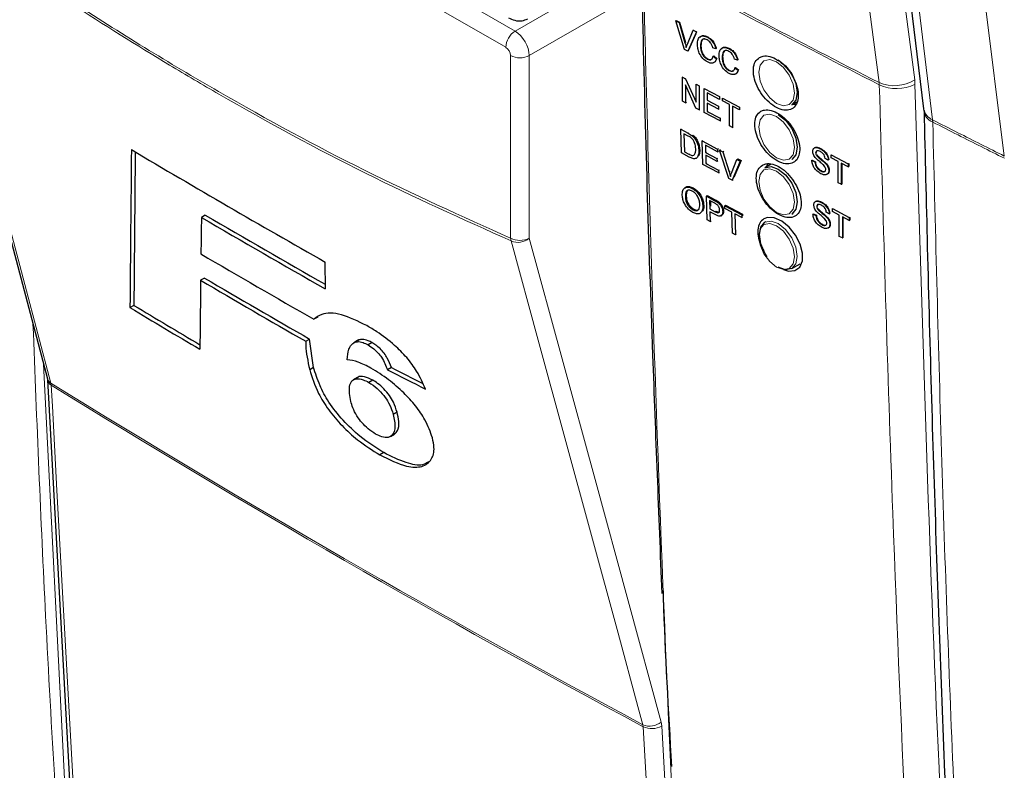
# Paper-space layout 'Blatt2' of a CAD drawing. Header units: millimetres. Extents: x 5 to 418, y 2 to 292.
# Tile 6 of 59: x 107 to 131, y 157 to 176. Entities that reach past the tile are written whole.
import ezdxf

# ---------------------------------------------------------------- set-up
doc = ezdxf.new("R2010")
doc.units = ezdxf.units.MM

psp = doc.layouts.new('Blatt2')

# ---------------------------------------------------------------- linework, layer by layer
at = {"color": 7, "linetype": 'Continuous', "lineweight": 18}
for p, q in [((129.101, 190.575), (131.335, 172.586)), ((114.521, 178.374), (119.148, 175.703)), ((118.916, 175.297), (114.407, 177.9)), ((119.148, 175.703), (121.843, 177.259)), ((122.272, 176.69), (119.501, 175.091)), ((123.38, 175.407), (123.391, 175.414)), ((119.034, 170.541), (119.034, 175.093)), ((119.501, 175.091), (119.501, 170.539)), ((128.217, 174.418), (128.221, 174.362)), ((129.11, 174.378), (129.102, 174.489)), ((129.553, 173.433), (129.549, 173.489)), ((123.459, 173.154), (123.478, 173.167)), ((123.477, 172.633), (123.495, 172.645)), ((131.335, 172.586), (131.335, 172.586)), ((124.48, 172.191), (124.502, 172.206)), ((124.111, 171.481), (124.134, 171.496)), ((124.128, 171.198), (124.151, 171.213)), ((107.403, 167.396), (107.999, 155.59)), ((107.591, 166.876), (107.584, 166.925)), ((122.8, 158.38), (122.785, 158.478)), ((122.342, 158.361), (122.334, 158.41)), ((122.8, 158.38), (123.45, 146.939))]:
    psp.add_line(p, q, dxfattribs=at)
at = {"color": 7, "linetype": 'Continuous', "lineweight": 25}
for p, q in [((104.327, 179.032), (107.497, 167.037)), ((123.15, 175.957), (123.161, 175.964)), ((123.368, 175.243), (123.15, 175.957)), ((123.15, 175.957), (123.233, 175.914)), ((123.161, 175.964), (123.244, 175.921)), ((123.233, 175.914), (123.244, 175.921)), ((123.233, 175.914), (123.38, 175.407)), ((123.244, 175.921), (123.391, 175.414)), ((123.439, 175.375), (123.586, 175.727)), ((123.669, 175.683), (123.451, 175.199)), ((123.654, 175.634), (123.462, 175.207)), ((123.586, 175.727), (123.596, 175.733)), ((123.586, 175.727), (123.669, 175.683)), ((123.669, 175.683), (123.678, 175.689)), ((123.939, 175.547), (123.948, 175.553)), ((123.451, 175.199), (123.368, 175.243)), ((123.451, 175.199), (123.462, 175.207)), ((123.766, 175.337), (123.778, 175.344)), ((124.147, 175.263), (124.071, 175.285)), ((124.147, 175.263), (124.159, 175.27)), ((124.48, 175.261), (124.487, 175.266)), ((123.933, 175.005), (123.945, 175.012)), ((124.085, 175.075), (124.096, 175.082)), ((124.085, 175.075), (124.161, 175.015)), ((124.096, 175.082), (124.173, 175.022)), ((124.161, 175.015), (124.173, 175.022)), ((124.307, 175.051), (124.318, 175.058)), ((124.688, 174.977), (124.612, 174.999)), ((124.688, 174.977), (124.699, 174.984)), ((124.474, 174.719), (124.485, 174.726)), ((124.626, 174.789), (124.637, 174.796)), ((124.626, 174.789), (124.702, 174.729)), ((124.637, 174.796), (124.713, 174.736)), ((124.702, 174.729), (124.713, 174.736)), ((123.315, 174.556), (123.323, 174.561)), ((123.315, 173.957), (123.315, 174.556)), ((123.315, 174.556), (123.396, 174.513)), ((123.396, 174.513), (123.403, 174.518)), ((123.396, 174.513), (123.656, 173.93)), ((123.651, 173.78), (123.392, 174.364)), ((123.392, 174.364), (123.392, 173.917)), ((123.656, 174.377), (123.661, 174.38)), ((123.656, 174.377), (123.732, 174.337)), ((123.656, 173.93), (123.656, 174.377)), ((123.732, 174.337), (123.737, 174.339)), ((123.732, 174.337), (123.732, 173.738)), ((123.857, 174.271), (123.861, 174.273)), ((123.857, 173.672), (123.857, 174.271)), ((123.857, 174.271), (124.239, 174.069)), ((124.239, 174), (123.933, 174.161)), ((123.933, 174.161), (123.933, 173.977)), ((123.392, 173.917), (123.315, 173.957)), ((123.392, 173.917), (123.414, 173.931)), ((123.933, 173.977), (123.943, 173.983)), ((123.933, 173.977), (124.218, 173.827)), ((124.218, 173.758), (123.933, 173.908)), ((123.933, 173.908), (123.933, 173.701)), ((124.239, 174.069), (124.241, 174.071)), ((124.239, 174.069), (124.239, 174)), ((124.239, 174), (124.243, 174.003)), ((124.315, 174.029), (124.317, 174.03)), ((124.315, 173.96), (124.315, 174.029)), ((124.315, 174.029), (124.739, 173.806)), ((124.489, 173.869), (124.315, 173.96)), ((126.038, 173.863), (126.174, 173.941)), ((123.732, 173.738), (123.651, 173.78)), ((123.732, 173.738), (123.752, 173.75)), ((124.253, 173.463), (123.857, 173.672)), ((123.933, 173.701), (123.95, 173.711)), ((123.933, 173.701), (124.253, 173.532)), ((124.218, 173.827), (124.227, 173.833)), ((124.218, 173.827), (124.218, 173.758)), ((124.218, 173.758), (124.229, 173.765)), ((124.489, 173.339), (124.489, 173.869)), ((124.739, 173.737), (124.565, 173.828)), ((124.565, 173.828), (124.565, 173.299)), ((124.739, 173.806), (124.74, 173.807)), ((124.739, 173.806), (124.739, 173.737)), ((124.739, 173.737), (124.742, 173.739)), ((129.323, 173.763), (129.327, 173.71)), ((124.253, 173.532), (124.268, 173.542)), ((124.253, 173.532), (124.253, 173.463)), ((124.253, 173.463), (124.27, 173.474)), ((123.275, 173.253), (123.294, 173.265)), ((123.292, 172.665), (123.275, 173.253)), ((123.275, 173.253), (123.459, 173.154)), ((124.565, 173.299), (124.489, 173.339)), ((124.565, 173.299), (124.582, 173.309)), ((123.462, 173.086), (123.353, 173.144)), ((123.353, 173.144), (123.366, 172.692)), ((123.554, 173.095), (123.573, 173.107)), ((123.633, 173.011), (123.653, 173.023)), ((123.812, 172.964), (123.832, 172.977)), ((123.829, 172.377), (123.812, 172.964)), ((123.812, 172.964), (124.191, 172.761)), ((123.366, 172.692), (123.384, 172.704)), ((123.366, 172.692), (123.477, 172.633)), ((123.724, 172.725), (123.743, 172.738)), ((124.193, 172.693), (123.89, 172.856)), ((123.89, 172.856), (123.895, 172.675)), ((123.895, 172.675), (123.915, 172.688)), ((124.191, 172.761), (124.212, 172.775)), ((124.191, 172.761), (124.193, 172.693)), ((124.193, 172.693), (124.214, 172.707)), ((124.239, 172.734), (124.261, 172.749)), ((124.473, 172.031), (124.239, 172.734)), ((124.239, 172.734), (124.321, 172.69)), ((124.321, 172.69), (124.344, 172.705)), ((124.321, 172.69), (124.48, 172.191)), ((126.749, 172.768), (126.752, 172.771)), ((123.484, 172.562), (123.292, 172.665)), ((123.895, 172.675), (124.177, 172.523)), ((124.179, 172.455), (123.897, 172.607)), ((123.897, 172.607), (123.903, 172.404)), ((124.177, 172.523), (124.198, 172.537)), ((124.177, 172.523), (124.179, 172.455)), ((124.179, 172.455), (124.2, 172.469)), ((124.538, 172.159), (124.672, 172.502)), ((124.754, 172.458), (124.555, 171.986)), ((124.777, 172.473), (124.598, 172.049)), ((124.672, 172.502), (124.695, 172.517)), ((124.672, 172.502), (124.754, 172.458)), ((124.695, 172.517), (124.777, 172.473)), ((124.754, 172.458), (124.777, 172.473)), ((126.541, 172.48), (126.552, 172.487)), ((126.541, 172.48), (126.617, 172.439)), ((126.552, 172.487), (126.628, 172.446)), ((126.617, 172.439), (126.628, 172.446)), ((126.638, 172.669), (126.644, 172.673)), ((126.657, 172.606), (126.665, 172.611)), ((126.949, 172.486), (126.873, 172.526)), ((126.949, 172.486), (126.959, 172.492)), ((127.025, 172.614), (127.032, 172.618)), ((127.025, 172.614), (127.447, 172.39)), ((127.025, 172.545), (127.025, 172.614)), ((127.198, 172.453), (127.025, 172.545)), ((127.198, 171.923), (127.198, 172.453)), ((124.221, 172.166), (123.829, 172.377)), ((123.903, 172.404), (123.922, 172.416)), ((123.903, 172.404), (124.219, 172.233)), ((124.219, 172.233), (124.24, 172.247)), ((124.219, 172.233), (124.221, 172.166)), ((125.528, 172.386), (125.371, 172.296)), ((126.764, 172.216), (126.775, 172.223)), ((126.869, 172.413), (126.881, 172.42)), ((126.963, 172.218), (126.974, 172.225)), ((127.447, 172.321), (127.274, 172.413)), ((127.274, 172.413), (127.274, 171.883)), ((127.285, 172.407), (127.285, 171.89)), ((127.447, 172.39), (127.458, 172.397)), ((127.447, 172.39), (127.447, 172.321)), ((127.447, 172.321), (127.458, 172.328)), ((127.454, 172.399), (127.458, 172.397)), ((127.458, 172.397), (127.458, 172.328)), ((124.221, 172.166), (124.242, 172.179)), ((124.555, 171.986), (124.473, 172.031)), ((124.555, 171.986), (124.577, 172.001)), ((123.56, 171.78), (123.582, 171.795)), ((127.274, 171.883), (127.198, 171.923)), ((127.274, 171.883), (127.285, 171.89)), ((123.389, 171.566), (123.412, 171.581)), ((123.913, 171.586), (123.935, 171.601)), ((123.932, 170.999), (123.913, 171.586)), ((123.913, 171.586), (124.111, 171.481)), ((123.935, 171.601), (124.134, 171.496)), ((124.12, 171.409), (123.991, 171.478)), ((123.991, 171.478), (123.998, 171.267)), ((124.015, 171.465), (124.019, 171.335)), ((123.576, 171.247), (123.599, 171.262)), ((123.825, 171.343), (123.848, 171.358)), ((123.998, 171.267), (124.02, 171.282)), ((123.998, 171.267), (124.128, 171.198)), ((124.192, 171.433), (124.214, 171.448)), ((124.32, 171.204), (124.342, 171.219)), ((124.37, 171.343), (124.393, 171.359)), ((124.37, 171.343), (124.793, 171.12)), ((124.372, 171.276), (124.37, 171.343)), ((124.546, 171.184), (124.372, 171.276)), ((124.393, 171.359), (124.815, 171.135)), ((126.665, 171.331), (126.671, 171.335)), ((126.684, 171.268), (126.692, 171.273)), ((126.776, 171.431), (126.779, 171.433)), ((127.052, 171.276), (127.058, 171.28)), ((127.052, 171.276), (127.473, 171.052)), ((127.052, 171.207), (127.052, 171.276)), ((111.431, 171.114), (111.333, 171.058)), ((124.008, 170.959), (123.932, 170.999)), ((124.133, 171.129), (124, 171.199)), ((124, 171.199), (124.008, 170.959)), ((124.008, 170.959), (124.029, 170.973)), ((124.279, 171.098), (124.303, 171.115)), ((124.562, 170.665), (124.546, 171.184)), ((124.795, 171.052), (124.622, 171.144)), ((124.622, 171.144), (124.639, 170.625)), ((124.793, 171.12), (124.815, 171.135)), ((124.793, 171.12), (124.795, 171.052)), ((124.795, 171.052), (124.817, 171.067)), ((124.815, 171.135), (124.816, 171.099)), ((126.038, 171.141), (126.075, 171.163)), ((126.568, 171.142), (126.579, 171.149)), ((126.568, 171.142), (126.644, 171.102)), ((126.579, 171.149), (126.655, 171.109)), ((126.644, 171.102), (126.655, 171.109)), ((126.896, 171.075), (126.907, 171.082)), ((126.976, 171.148), (126.9, 171.188)), ((126.976, 171.148), (126.985, 171.154)), ((127.225, 171.115), (127.052, 171.207)), ((127.225, 170.585), (127.225, 171.115)), ((127.473, 170.983), (127.301, 171.075)), ((127.301, 171.075), (127.301, 170.545)), ((127.312, 171.069), (127.312, 170.552)), ((127.473, 171.052), (127.485, 171.059)), ((127.473, 171.052), (127.473, 170.983)), ((127.473, 170.983), (127.485, 170.99)), ((127.48, 171.061), (127.485, 171.059)), ((127.485, 171.059), (127.485, 170.99)), ((125.394, 170.948), (125.371, 170.935)), ((126.79, 170.878), (126.802, 170.885)), ((126.99, 170.88), (127.001, 170.888)), ((124.639, 170.625), (124.562, 170.665)), ((124.639, 170.625), (124.659, 170.639)), ((127.301, 170.545), (127.225, 170.585)), ((127.301, 170.545), (127.312, 170.552)), ((114.421, 169.277), (114.419, 169.944)), ((126.038, 169.78), (126.246, 169.9)), ((111.411, 169.546), (111.314, 169.49)), ((109.652, 168.865), (109.555, 168.809)), ((114.234, 168.573), (114.136, 168.517)), ((113.932, 167.969), (114.029, 168.025)), ((114.129, 167.318), (114.029, 168.025)), ((115.226, 167.987), (115.128, 167.931)), ((115.256, 168.002), (115.158, 167.946)), ((115.256, 168.002), (115.229, 167.982)), ((115.584, 167.935), (115.486, 167.878)), ((114.129, 167.318), (114.031, 167.261)), ((116.065, 167.317), (115.968, 167.261)), ((115.218, 167.067), (115.121, 167.011)), ((107.502, 167.006), (108.129, 155.578)), ((115.603, 167.001), (115.505, 166.945)), ((116.208, 166.203), (116.11, 166.147)), ((116.044, 165.599), (116.141, 165.655)), ((116.149, 165.659), (116.051, 165.603)), ((115.875, 165.193), (115.777, 165.137))]:
    psp.add_line(p, q, dxfattribs=at)
at = {"color": 7, "linetype": 'Continuous', "lineweight": 18, "flags": 128}
for points in [[(128.217, 174.418), (128.084, 175.428), (127.555, 179.469), (125.856, 192.452)], [(126.742, 192.522), (127.922, 183.502), (129.102, 174.489)], [(127.356, 191.456), (127.479, 190.45), (127.97, 186.427), (128.759, 179.958), (129.02, 177.823), (129.549, 173.489)], [(104.413, 178.92), (104.533, 178.466), (105.013, 176.65), (106.933, 169.386), (107.584, 166.925)], [(125.663, 174.932), (125.492, 174.991), (125.347, 174.963), (125.251, 174.852), (125.217, 174.674), (125.251, 174.457), (125.347, 174.234), (125.492, 174.038), (125.663, 173.9), (125.834, 173.841), (125.979, 173.869), (126.076, 173.981), (126.11, 174.158), (126.076, 174.375), (125.979, 174.599), (125.834, 174.794), (125.663, 174.932)], [(125.663, 173.571), (125.492, 173.63), (125.347, 173.602), (125.251, 173.491), (125.217, 173.313), (125.251, 173.096), (125.347, 172.873), (125.492, 172.677), (125.663, 172.54), (125.834, 172.48), (125.979, 172.508), (126.076, 172.62), (126.11, 172.797), (126.076, 173.014), (125.979, 173.238), (125.834, 173.433), (125.663, 173.571)], [(125.663, 172.21), (125.492, 172.269), (125.347, 172.241), (125.251, 172.13), (125.217, 171.952), (125.251, 171.735), (125.347, 171.512), (125.492, 171.317), (125.663, 171.179), (125.834, 171.119), (125.979, 171.147), (126.076, 171.259), (126.11, 171.437), (126.076, 171.654), (125.979, 171.877), (125.834, 172.072), (125.663, 172.21)], [(125.371, 170.935), (125.524, 170.964), (125.705, 170.902), (125.885, 170.756), (126.038, 170.55), (126.14, 170.314), (126.176, 170.085), (126.14, 169.898), (126.038, 169.78), (126.038, 169.78)], [(125.663, 169.818), (125.834, 169.758), (125.979, 169.786), (126.076, 169.898), (126.11, 170.076), (126.076, 170.293), (125.979, 170.516), (125.834, 170.711), (125.663, 170.849), (125.492, 170.909), (125.347, 170.88), (125.251, 170.769), (125.217, 170.591), (125.251, 170.374), (125.347, 170.151), (125.492, 169.956), (125.663, 169.818)], [(119.501, 170.539), (121.139, 164.524), (122.785, 158.478)], [(122.334, 158.41), (122.209, 158.867), (121.712, 160.693), (119.724, 167.996), (119.05, 170.471)], [(107.591, 166.876), (107.62, 166.35), (107.735, 164.246), (108.218, 155.448)], [(122.991, 146.92), (122.962, 147.446), (122.842, 149.553), (122.342, 158.361)]]:
    psp.add_lwpolyline(points, dxfattribs=at)
at = {"color": 7, "linetype": 'Continuous', "lineweight": 25, "flags": 128}
for points in [[(127.132, 191.729), (127.335, 190.063), (129.324, 173.766)], [(125.705, 174.984), (125.885, 174.839), (126.038, 174.633), (126.14, 174.397), (126.176, 174.168), (126.14, 173.98), (126.038, 173.863), (126.038, 173.863)], [(126.074, 173.884), (126.116, 173.877), (126.152, 173.876)], [(125.705, 173.624), (125.885, 173.478), (126.038, 173.272), (126.14, 173.036), (126.176, 172.807), (126.14, 172.619), (126.038, 172.502), (126.038, 172.502)], [(125.371, 172.296), (125.524, 172.325), (125.705, 172.263)], [(125.448, 172.401), (125.423, 172.356), (125.408, 172.317)], [(125.705, 172.263), (125.885, 172.117), (126.038, 171.911), (126.14, 171.675), (126.176, 171.446), (126.14, 171.259), (126.038, 171.141), (126.038, 171.141)], [(125.835, 169.76), (125.959, 169.718), (126.12, 169.732), (126.239, 169.82), (126.304, 169.971), (126.307, 170.169), (126.247, 170.391), (126.132, 170.613), (125.975, 170.81), (125.792, 170.96), (125.605, 171.044), (125.435, 171.054), (125.346, 171.022), (125.346, 171.022)], [(125.431, 170.072), (125.371, 170.165), (125.269, 170.401), (125.233, 170.63), (125.269, 170.817), (125.371, 170.935), (125.371, 170.935)], [(126.038, 169.78), (125.885, 169.75), (125.705, 169.813)]]:
    psp.add_lwpolyline(points, dxfattribs=at)
at = {"color": 7, "linetype": 'Continuous', "lineweight": 18}
for centre, radius, start, end in [((280.337, 470.518), 332.891, 241.64077, 242.80828), ((280.338, 470.456), 332.883, 241.64019, 242.80847), ((119.429, 175.273), 0.514, 123.2297, 177.3477), ((119.27, 175.549), 0.514, 242.6565, 296.7662), ((128.593, 175.279), 0.94, 246.4011, 302.7847), ((128.649, 175.286), 1.018, 245.151, 296.9434), ((129.692, 173.835), 0.374, 190.4887, 247.5081), ((129.675, 173.76), 0.349, 185.5469, 249.5799), ((119.27, 170.997), 0.514, 242.6565, 296.7662), ((119.318, 170.569), 0.285, 185.5878, 200.0952), ((119.222, 170.862), 0.427, 246.294, 310.8229), ((107.679, 167.088), 0.189, 195.6341, 239.7966), ((107.669, 167.025), 0.168, 186.0619, 242.4964), ((254.216, 403.894), 278.667, 238.25156, 241.75381), ((254.218, 403.836), 278.657, 238.25137, 241.754), ((122.505, 158.802), 0.427, 246.3296, 310.8196), ((122.553, 158.804), 0.491, 244.5161, 300.2409)]:
    psp.add_arc(centre, radius, start, end, dxfattribs=at)
at = {"color": 7, "linetype": 'Continuous', "lineweight": 25}
for centre, radius, start, end in [((252.839, 413.954), 280.537, 239.29483, 240.43502), ((253.578, 414.089), 281.599, 239.6599, 240.38507), ((253.578, 413.977), 281.404, 239.6597, 240.3623), ((253.235, 411.905), 280.332, 239.58663, 240.25149), ((253.02, 410.273), 279.289, 239.53353, 240.1547), ((252.988, 410.329), 279.419, 239.53375, 240.15463), ((250.37, 402.883), 273.166, 238.96951, 239.39441), ((250.369, 402.771), 272.971, 238.969, 239.37068)]:
    psp.add_arc(centre, radius, start, end, dxfattribs=at)
at = {"color": 7, "linetype": 'Continuous', "lineweight": 18}
for centre, major_axis, ratio, start_param, end_param in [((119.152, 175.297), (-0.25, 0.433), 0.56389, 3.927223, 5.497715), ((118.916, 175.161), (-0.083, 0.144), 0.577557, 3.927224, 5.497716)]:
    psp.add_ellipse(centre, major_axis=major_axis, ratio=ratio, start_param=start_param, end_param=end_param, dxfattribs=at)
at = {"color": 7, "linetype": 'Continuous', "lineweight": 25}
for centre, major_axis, ratio, start_param, end_param in [((2635.283, 8481.616), (2463.833, 8572.397), 0.064859, 2.910951, 2.91282), ((2634.229, 8477.889), (2462.71, 8568.49), 0.064859, 2.911007, 2.912822), ((2515.705, 8032.072), (2343.277, 8126.473), 0.066363, 2.903727, 2.904168), ((2674.709, 8624.791), (2501.939, 8720.007), 0.064047, 2.912272, 2.913078), ((327.257, 288.585), (297.737, 14.641), 0.541565, 3.897586, 3.901303), ((327.258, 288.584), (297.875, 14.648), 0.541565, 3.89758, 3.902097)]:
    psp.add_ellipse(centre, major_axis=major_axis, ratio=ratio, start_param=start_param, end_param=end_param, dxfattribs=at)
at = {"color": 7, "linetype": 'Continuous', "lineweight": 18}
for points, knots in [([(104.413, 178.981), (105.632, 178.123), (108.074, 176.401), (111.745, 174.166), (115.407, 172.172), (117.823, 171.085), (119.034, 170.541)], [0, 0, 0, 0, 0.2508222, 0.5026819, 0.7508343, 1, 1, 1, 1]), ([(119.05, 170.471), (117.841, 171.015), (115.422, 172.103), (112.577, 173.65), (110.129, 175.091), (108.078, 176.378), (106.035, 177.755), (104.817, 178.63), (104.413, 178.92)], [0, 0, 0, 0, 0.248647, 0.497289, 0.581143, 0.749036, 0.916929, 1, 1, 1, 1]), ([(122.359, 176.582), (122.361, 176.493), (122.372, 176.046), (122.42, 174.17), (122.632, 166.68), (123.005, 157.065), (123.448, 148.952), (123.585, 146.451)], [0, 0, 0, 0, 0.008809, 0.044043, 0.184982, 0.748766, 1, 1, 1, 1]), ([(129.68, 141.441), (129.658, 141.791), (129.547, 143.544), (129.107, 150.921), (128.593, 161.518), (128.324, 170.799), (128.221, 174.362)], [0, 0, 0, 0, 0.032288, 0.161438, 0.678067, 1, 1, 1, 1]), ([(129.11, 174.378), (129.277, 168.852), (129.609, 157.798), (130.248, 146.919), (130.568, 141.478)], [0, 0, 0, 0, 0.4999, 1, 1, 1, 1]), ([(129.549, 173.489), (129.759, 173.382), (130.352, 173.08), (130.949, 172.78), (131.335, 172.586), (131.335, 172.586)], [0, 0, 0, 0, 0.3532876, 0.9999916, 1, 1, 1, 1]), ([(129.553, 173.433), (129.623, 170.602), (129.764, 164.941), (130.17, 153.86), (130.628, 145.69), (130.931, 140.297)], [0, 0, 0, 0, 0.253553, 0.507138, 1, 1, 1, 1]), ([(131.339, 172.53), (130.953, 172.724), (130.356, 173.024), (129.762, 173.326), (129.553, 173.433)], [0, 0, 0, 0, 0.646852, 1, 1, 1, 1]), ([(107.762, 155.585), (107.757, 155.673), (107.731, 156.111), (107.624, 157.953), (107.386, 162.114), (107.234, 165.965), (107.138, 168.396)], [0, 0, 0, 0, 0.020653, 0.103267, 0.433722, 1, 1, 1, 1])]:
    psp.add_open_spline(points, degree=3, knots=knots, dxfattribs=at)
at = {"color": 7, "linetype": 'Continuous', "lineweight": 25}
for points, knots in [([(122.312, 176.656), (122.316, 176.442), (122.378, 173.418), (122.535, 168.42), (122.724, 163.661), (122.803, 161.679)], [0, 0, 0, 0, 0.042529, 0.601197, 1, 1, 1, 1]), ([(118.986, 176.033), (119.036, 176.009), (119.141, 175.959), (119.313, 175.946), (119.416, 175.989), (119.463, 176.009)], [0, 0, 0, 0, 0.333697, 0.697753, 1, 1, 1, 1]), ([(123.38, 175.407), (123.386, 175.386), (123.397, 175.348), (123.405, 175.311), (123.409, 175.294)], [0, 0, 0, 0, 0.559998, 1, 1, 1, 1]), ([(123.69, 175.377), (123.693, 175.418), (123.699, 175.501), (123.759, 175.575), (123.847, 175.587), (123.909, 175.56), (123.939, 175.547)], [0, 0, 0, 0, 0.280492, 0.55957, 0.779615, 1, 1, 1, 1]), ([(123.751, 175.539), (123.761, 175.553), (123.784, 175.589), (123.86, 175.592), (123.92, 175.567), (123.95, 175.555)], [0, 0, 0, 0, 0.2358954, 0.6176536, 1, 1, 1, 1]), ([(123.935, 175.48), (123.916, 175.489), (123.878, 175.506), (123.827, 175.501), (123.775, 175.455), (123.77, 175.386), (123.766, 175.337)], [0, 0, 0, 0, 0.187223, 0.373906, 0.560736, 1, 1, 1, 1]), ([(123.865, 175.506), (123.857, 175.506), (123.831, 175.506), (123.787, 175.46), (123.781, 175.392), (123.778, 175.344)], [0, 0, 0, 0, 0.128287, 0.388412, 1, 1, 1, 1]), ([(124.071, 175.285), (124.065, 175.307), (124.053, 175.351), (124.02, 175.411), (123.977, 175.455), (123.949, 175.472), (123.935, 175.48)], [0, 0, 0, 0, 0.280553, 0.559739, 0.779654, 1, 1, 1, 1]), ([(123.939, 175.547), (123.966, 175.531), (124.018, 175.499), (124.083, 175.421), (124.127, 175.339), (124.141, 175.289), (124.147, 175.263)], [0, 0, 0, 0, 0.280081, 0.559449, 0.779549, 1, 1, 1, 1]), ([(123.95, 175.555), (123.977, 175.538), (124.03, 175.506), (124.095, 175.428), (124.138, 175.346), (124.152, 175.296), (124.159, 175.27)], [0, 0, 0, 0, 0.280081, 0.559449, 0.779549, 1, 1, 1, 1]), ([(123.409, 175.294), (123.414, 175.31), (123.423, 175.338), (123.434, 175.364), (123.439, 175.375)], [0, 0, 0, 0, 0.559972, 1, 1, 1, 1]), ([(123.941, 174.932), (123.9, 174.957), (123.819, 175.007), (123.734, 175.143), (123.697, 175.269), (123.692, 175.341), (123.69, 175.377)], [0, 0, 0, 0, 0.279955, 0.558088, 0.778912, 1, 1, 1, 1]), ([(123.766, 175.337), (123.768, 175.304), (123.771, 175.238), (123.802, 175.135), (123.865, 175.05), (123.911, 175.02), (123.933, 175.005)], [0, 0, 0, 0, 0.281245, 0.5607156, 0.780138, 1, 1, 1, 1]), ([(123.778, 175.344), (123.779, 175.311), (123.782, 175.245), (123.814, 175.142), (123.876, 175.058), (123.922, 175.027), (123.945, 175.012)], [0, 0, 0, 0, 0.281245, 0.560716, 0.780138, 1, 1, 1, 1]), ([(124.231, 175.091), (124.233, 175.132), (124.239, 175.215), (124.3, 175.289), (124.388, 175.3), (124.449, 175.274), (124.48, 175.261)], [0, 0, 0, 0, 0.2804925, 0.5595697, 0.7796153, 1, 1, 1, 1]), ([(124.292, 175.253), (124.301, 175.267), (124.325, 175.303), (124.4, 175.306), (124.461, 175.281), (124.491, 175.268)], [0, 0, 0, 0, 0.235895, 0.617654, 1, 1, 1, 1]), ([(124.476, 175.194), (124.457, 175.203), (124.419, 175.22), (124.368, 175.215), (124.315, 175.169), (124.31, 175.099), (124.307, 175.051)], [0, 0, 0, 0, 0.187223, 0.373906, 0.560736, 1, 1, 1, 1]), ([(124.406, 175.22), (124.397, 175.22), (124.372, 175.22), (124.327, 175.174), (124.322, 175.106), (124.318, 175.058)], [0, 0, 0, 0, 0.1282875, 0.3884121, 1, 1, 1, 1]), ([(124.612, 174.999), (124.606, 175.021), (124.594, 175.065), (124.56, 175.125), (124.518, 175.169), (124.49, 175.186), (124.476, 175.194)], [0, 0, 0, 0, 0.280553, 0.559739, 0.779654, 1, 1, 1, 1]), ([(124.48, 175.261), (124.506, 175.245), (124.559, 175.213), (124.624, 175.135), (124.667, 175.053), (124.681, 175.002), (124.688, 174.977)], [0, 0, 0, 0, 0.280081, 0.559449, 0.779549, 1, 1, 1, 1]), ([(124.491, 175.268), (124.517, 175.252), (124.57, 175.22), (124.635, 175.142), (124.679, 175.06), (124.692, 175.01), (124.699, 174.984)], [0, 0, 0, 0, 0.280081, 0.559449, 0.779549, 1, 1, 1, 1]), ([(123.933, 175.005), (123.954, 174.997), (123.996, 174.979), (124.059, 174.996), (124.075, 175.045), (124.085, 175.075)], [0, 0, 0, 0, 0.2807112, 0.5609046, 1, 1, 1, 1]), ([(124.161, 175.015), (124.152, 174.989), (124.134, 174.937), (124.077, 174.901), (124.009, 174.901), (123.963, 174.922), (123.941, 174.932)], [0, 0, 0, 0, 0.280256, 0.559546, 0.779589, 1, 1, 1, 1]), ([(123.945, 175.012), (123.966, 175.003), (124.001, 174.986), (124.028, 174.997), (124.038, 175.002)], [0, 0, 0, 0, 0.604662, 1, 1, 1, 1]), ([(124.173, 175.022), (124.163, 174.997), (124.145, 174.947), (124.106, 174.912), (124.079, 174.913), (124.079, 174.913)], [0, 0, 0, 0, 0.494279, 0.986854, 1, 1, 1, 1]), ([(124.481, 174.646), (124.441, 174.671), (124.36, 174.72), (124.275, 174.857), (124.237, 174.983), (124.233, 175.055), (124.231, 175.091)], [0, 0, 0, 0, 0.2799551, 0.5580876, 0.7789116, 1, 1, 1, 1]), ([(124.307, 175.051), (124.308, 175.018), (124.311, 174.952), (124.343, 174.849), (124.406, 174.764), (124.451, 174.734), (124.474, 174.719)], [0, 0, 0, 0, 0.281245, 0.560716, 0.780138, 1, 1, 1, 1]), ([(124.318, 175.058), (124.32, 175.025), (124.323, 174.959), (124.354, 174.856), (124.417, 174.771), (124.462, 174.741), (124.485, 174.726)], [0, 0, 0, 0, 0.281245, 0.560716, 0.780138, 1, 1, 1, 1]), ([(125.237, 175.044), (125.198, 175.012), (125.12, 174.949), (125.075, 174.773), (125.09, 174.56), (125.168, 174.329), (125.3, 174.107), (125.47, 173.918), (125.66, 173.784), (125.849, 173.72), (126.014, 173.734), (126.137, 173.824), (126.204, 173.978), (126.209, 174.181), (126.149, 174.409), (126.033, 174.637), (125.872, 174.839), (125.686, 174.992), (125.495, 175.078), (125.34, 175.09), (125.265, 175.057), (125.237, 175.044)], [0, 0, 0, 0, 0.0535723, 0.1071443, 0.1607313, 0.2143785, 0.2681024, 0.321888, 0.375695, 0.4294732, 0.4831833, 0.5368141, 0.5903891, 0.6439578, 0.6975746, 0.7512731, 0.8050495, 0.8588638, 0.9126587, 0.9663868, 1, 1, 1, 1]), ([(124.474, 174.719), (124.495, 174.711), (124.536, 174.693), (124.6, 174.71), (124.616, 174.759), (124.626, 174.789)], [0, 0, 0, 0, 0.2807112, 0.5609046, 1, 1, 1, 1]), ([(124.702, 174.729), (124.693, 174.703), (124.675, 174.651), (124.618, 174.615), (124.549, 174.615), (124.504, 174.636), (124.481, 174.646)], [0, 0, 0, 0, 0.280256, 0.559546, 0.779589, 1, 1, 1, 1]), ([(124.485, 174.726), (124.507, 174.717), (124.542, 174.7), (124.568, 174.711), (124.579, 174.716)], [0, 0, 0, 0, 0.604662, 1, 1, 1, 1]), ([(124.713, 174.736), (124.704, 174.711), (124.685, 174.661), (124.647, 174.626), (124.62, 174.626), (124.619, 174.626)], [0, 0, 0, 0, 0.494279, 0.986854, 1, 1, 1, 1]), ([(125.271, 173.702), (125.233, 173.671), (125.155, 173.607), (125.11, 173.431), (125.126, 173.219), (125.204, 172.988), (125.336, 172.766), (125.507, 172.578), (125.697, 172.444), (125.885, 172.381), (126.049, 172.395), (126.172, 172.484), (126.239, 172.639), (126.243, 172.841), (126.183, 173.069), (126.066, 173.296), (125.906, 173.498), (125.719, 173.651), (125.529, 173.736), (125.375, 173.748), (125.3, 173.715), (125.271, 173.702)], [0, 0, 0, 0, 0.053569, 0.107138, 0.160725, 0.214376, 0.268107, 0.3219, 0.37571, 0.429486, 0.483191, 0.536814, 0.590384, 0.643951, 0.697571, 0.751276, 0.805059, 0.858878, 0.912673, 0.966396, 1, 1, 1, 1]), ([(129.336, 173.726), (129.362, 172.587), (129.447, 168.923), (129.626, 162.894), (129.907, 155.564), (130.258, 148.167), (130.553, 143.161), (130.705, 140.582)], [0, 0, 0, 0, 0.101893, 0.327861, 0.541762, 0.763914, 1, 1, 1, 1]), ([(123.459, 173.154), (123.476, 173.144), (123.508, 173.127), (123.54, 173.104), (123.554, 173.095)], [0, 0, 0, 0, 0.560174, 1, 1, 1, 1]), ([(123.551, 173.026), (123.534, 173.039), (123.505, 173.062), (123.475, 173.079), (123.462, 173.086)], [0, 0, 0, 0, 0.559255, 1, 1, 1, 1]), ([(123.648, 172.767), (123.644, 172.815), (123.639, 172.882), (123.594, 172.975), (123.565, 173.009), (123.551, 173.026)], [0, 0, 0, 0, 0.55915, 0.78004, 1, 1, 1, 1]), ([(123.554, 173.095), (123.57, 173.081), (123.598, 173.057), (123.622, 173.025), (123.633, 173.011)], [0, 0, 0, 0, 0.559847, 1, 1, 1, 1]), ([(123.576, 173.11), (123.592, 173.096), (123.621, 173.072), (123.645, 173.04), (123.656, 173.026)], [0, 0, 0, 0, 0.559847, 1, 1, 1, 1]), ([(123.633, 173.011), (123.649, 172.984), (123.682, 172.931), (123.715, 172.831), (123.721, 172.765), (123.724, 172.725)], [0, 0, 0, 0, 0.279769, 0.559929, 1, 1, 1, 1]), ([(123.656, 173.026), (123.672, 172.999), (123.705, 172.946), (123.738, 172.846), (123.743, 172.78), (123.747, 172.74)], [0, 0, 0, 0, 0.279769, 0.559929, 1, 1, 1, 1]), ([(123.724, 172.725), (123.723, 172.684), (123.72, 172.601), (123.668, 172.52), (123.577, 172.516), (123.515, 172.546), (123.484, 172.562)], [0, 0, 0, 0, 0.28084, 0.559952, 0.779068, 1, 1, 1, 1]), ([(123.602, 172.606), (123.619, 172.629), (123.65, 172.67), (123.649, 172.737), (123.648, 172.767)], [0, 0, 0, 0, 0.557452, 1, 1, 1, 1]), ([(123.747, 172.74), (123.747, 172.697), (123.748, 172.629), (123.715, 172.592), (123.703, 172.58)], [0, 0, 0, 0, 0.6486015, 1, 1, 1, 1]), ([(126.562, 172.704), (126.564, 172.721), (126.567, 172.756), (126.594, 172.791), (126.653, 172.809), (126.709, 172.785), (126.749, 172.768)], [0, 0, 0, 0, 0.187029, 0.374124, 0.56114, 1, 1, 1, 1]), ([(126.641, 172.532), (126.629, 172.546), (126.605, 172.574), (126.57, 172.635), (126.565, 172.678), (126.562, 172.704)], [0, 0, 0, 0, 0.281445, 0.562273, 1, 1, 1, 1]), ([(126.626, 172.8), (126.633, 172.803), (126.67, 172.818), (126.72, 172.795), (126.76, 172.776)], [0, 0, 0, 0, 0.18108, 1, 1, 1, 1]), ([(126.752, 172.698), (126.737, 172.705), (126.708, 172.719), (126.669, 172.723), (126.643, 172.705), (126.639, 172.681), (126.638, 172.669)], [0, 0, 0, 0, 0.28129, 0.56082, 0.78068, 1, 1, 1, 1]), ([(126.672, 172.72), (126.666, 172.717), (126.652, 172.709), (126.65, 172.689), (126.649, 172.676)], [0, 0, 0, 0, 0.393466, 1, 1, 1, 1]), ([(126.749, 172.768), (126.776, 172.752), (126.829, 172.72), (126.898, 172.646), (126.94, 172.56), (126.946, 172.51), (126.949, 172.486)], [0, 0, 0, 0, 0.280797, 0.560151, 0.779877, 1, 1, 1, 1]), ([(126.873, 172.526), (126.87, 172.545), (126.864, 172.584), (126.821, 172.656), (126.778, 172.682), (126.752, 172.698)], [0, 0, 0, 0, 0.281097, 0.560287, 1, 1, 1, 1]), ([(126.76, 172.776), (126.787, 172.759), (126.84, 172.727), (126.909, 172.653), (126.952, 172.567), (126.957, 172.517), (126.96, 172.493)], [0, 0, 0, 0, 0.280797, 0.560151, 0.779877, 1, 1, 1, 1]), ([(123.477, 172.633), (123.503, 172.619), (123.549, 172.594), (123.586, 172.602), (123.602, 172.606)], [0, 0, 0, 0, 0.561861, 1, 1, 1, 1]), ([(126.767, 172.145), (126.736, 172.163), (126.673, 172.2), (126.594, 172.292), (126.549, 172.394), (126.544, 172.451), (126.541, 172.48)], [0, 0, 0, 0, 0.280814, 0.559563, 0.77962, 1, 1, 1, 1]), ([(126.617, 172.439), (126.62, 172.415), (126.626, 172.366), (126.666, 172.295), (126.715, 172.245), (126.747, 172.225), (126.764, 172.216)], [0, 0, 0, 0, 0.280632, 0.558674, 0.779197, 1, 1, 1, 1]), ([(126.628, 172.446), (126.631, 172.422), (126.638, 172.373), (126.678, 172.302), (126.727, 172.252), (126.759, 172.233), (126.775, 172.223)], [0, 0, 0, 0, 0.280632, 0.558674, 0.779197, 1, 1, 1, 1]), ([(126.638, 172.669), (126.639, 172.657), (126.64, 172.637), (126.652, 172.615), (126.657, 172.606)], [0, 0, 0, 0, 0.559617, 1, 1, 1, 1]), ([(126.829, 172.366), (126.808, 172.385), (126.773, 172.416), (126.723, 172.456), (126.681, 172.492), (126.655, 172.519), (126.641, 172.532)], [0, 0, 0, 0, 0.339939, 0.560025, 0.780082, 1, 1, 1, 1]), ([(126.657, 172.606), (126.68, 172.581), (126.718, 172.54), (126.775, 172.496), (126.823, 172.457), (126.854, 172.427), (126.869, 172.413)], [0, 0, 0, 0, 0.338408, 0.558974, 0.779535, 1, 1, 1, 1]), ([(126.668, 172.613), (126.691, 172.588), (126.729, 172.547), (126.786, 172.503), (126.834, 172.464), (126.865, 172.434), (126.881, 172.42)], [0, 0, 0, 0, 0.338408, 0.558974, 0.779535, 1, 1, 1, 1]), ([(124.48, 172.191), (124.486, 172.17), (124.498, 172.133), (124.508, 172.096), (124.512, 172.08)], [0, 0, 0, 0, 0.559998, 1, 1, 1, 1]), ([(125.308, 172.362), (125.269, 172.33), (125.192, 172.266), (125.148, 172.091), (125.164, 171.879), (125.243, 171.649), (125.375, 171.427), (125.545, 171.239), (125.735, 171.106), (125.923, 171.042), (126.087, 171.057), (126.209, 171.146), (126.276, 171.3), (126.279, 171.502), (126.219, 171.73), (126.102, 171.957), (125.941, 172.158), (125.755, 172.31), (125.565, 172.396), (125.411, 172.407), (125.336, 172.374), (125.308, 172.362)], [0, 0, 0, 0, 0.053566, 0.107131, 0.160719, 0.214375, 0.268113, 0.321912, 0.375725, 0.4295, 0.483199, 0.536815, 0.590378, 0.643944, 0.697567, 0.751279, 0.80507, 0.858894, 0.912688, 0.966406, 1, 1, 1, 1]), ([(126.764, 172.216), (126.78, 172.208), (126.812, 172.193), (126.854, 172.193), (126.881, 172.215), (126.885, 172.242), (126.887, 172.255)], [0, 0, 0, 0, 0.280917, 0.560813, 0.780502, 1, 1, 1, 1]), ([(126.963, 172.218), (126.959, 172.191), (126.95, 172.138), (126.877, 172.1), (126.809, 172.128), (126.767, 172.145)], [0, 0, 0, 0, 0.279942, 0.56008, 1, 1, 1, 1]), ([(126.775, 172.223), (126.791, 172.216), (126.823, 172.201), (126.859, 172.197), (126.871, 172.209), (126.873, 172.211)], [0, 0, 0, 0, 0.4500886, 0.8985404, 1, 1, 1, 1]), ([(126.887, 172.255), (126.886, 172.265), (126.884, 172.287), (126.864, 172.329), (126.843, 172.352), (126.829, 172.366)], [0, 0, 0, 0, 0.280089, 0.55997, 1, 1, 1, 1]), ([(126.869, 172.413), (126.884, 172.397), (126.912, 172.366), (126.943, 172.313), (126.96, 172.261), (126.962, 172.233), (126.963, 172.218)], [0, 0, 0, 0, 0.280371, 0.559909, 0.779859, 1, 1, 1, 1]), ([(126.881, 172.42), (126.895, 172.404), (126.923, 172.373), (126.954, 172.32), (126.972, 172.268), (126.973, 172.24), (126.974, 172.225)], [0, 0, 0, 0, 0.280371, 0.559909, 0.779859, 1, 1, 1, 1]), ([(126.974, 172.225), (126.971, 172.197), (126.965, 172.15), (126.929, 172.137), (126.915, 172.132)], [0, 0, 0, 0, 0.594267, 1, 1, 1, 1]), ([(124.512, 172.08), (124.516, 172.095), (124.524, 172.122), (124.534, 172.148), (124.538, 172.159)], [0, 0, 0, 0, 0.559972, 1, 1, 1, 1]), ([(123.313, 171.608), (123.314, 171.65), (123.317, 171.735), (123.376, 171.808), (123.465, 171.822), (123.528, 171.794), (123.56, 171.78)], [0, 0, 0, 0, 0.28057, 0.559575, 0.779561, 1, 1, 1, 1]), ([(123.379, 171.779), (123.388, 171.794), (123.412, 171.83), (123.488, 171.836), (123.551, 171.809), (123.582, 171.795)], [0, 0, 0, 0, 0.245345, 0.622284, 1, 1, 1, 1]), ([(123.562, 171.712), (123.532, 171.724), (123.472, 171.747), (123.391, 171.703), (123.39, 171.618), (123.389, 171.566)], [0, 0, 0, 0, 0.280128, 0.559653, 1, 1, 1, 1]), ([(123.488, 171.745), (123.468, 171.738), (123.411, 171.719), (123.411, 171.636), (123.412, 171.581)], [0, 0, 0, 0, 0.345992, 1, 1, 1, 1]), ([(123.56, 171.78), (123.6, 171.754), (123.679, 171.702), (123.77, 171.573), (123.816, 171.448), (123.822, 171.378), (123.825, 171.343)], [0, 0, 0, 0, 0.279564, 0.558584, 0.779087, 1, 1, 1, 1]), ([(123.749, 171.384), (123.746, 171.417), (123.741, 171.483), (123.698, 171.585), (123.632, 171.668), (123.586, 171.697), (123.562, 171.712)], [0, 0, 0, 0, 0.280797, 0.560068, 0.779984, 1, 1, 1, 1]), ([(123.582, 171.795), (123.622, 171.769), (123.702, 171.717), (123.792, 171.588), (123.838, 171.463), (123.845, 171.393), (123.848, 171.358)], [0, 0, 0, 0, 0.2795644, 0.5585841, 0.7790872, 1, 1, 1, 1]), ([(123.579, 171.179), (123.54, 171.204), (123.461, 171.255), (123.372, 171.381), (123.324, 171.504), (123.317, 171.573), (123.313, 171.608)], [0, 0, 0, 0, 0.2796, 0.558765, 0.77931, 1, 1, 1, 1]), ([(123.389, 171.566), (123.392, 171.534), (123.398, 171.469), (123.444, 171.37), (123.508, 171.29), (123.554, 171.261), (123.576, 171.247)], [0, 0, 0, 0, 0.280657, 0.559885, 0.779849, 1, 1, 1, 1]), ([(123.412, 171.581), (123.415, 171.549), (123.42, 171.485), (123.466, 171.385), (123.531, 171.305), (123.576, 171.276), (123.599, 171.262)], [0, 0, 0, 0, 0.2806566, 0.559885, 0.7798492, 1, 1, 1, 1]), ([(124.111, 171.481), (124.126, 171.472), (124.153, 171.458), (124.18, 171.44), (124.192, 171.433)], [0, 0, 0, 0, 0.560101, 1, 1, 1, 1]), ([(124.134, 171.496), (124.149, 171.488), (124.176, 171.473), (124.203, 171.456), (124.214, 171.448)], [0, 0, 0, 0, 0.560101, 1, 1, 1, 1]), ([(126.589, 171.366), (126.59, 171.384), (126.594, 171.419), (126.621, 171.453), (126.679, 171.472), (126.736, 171.448), (126.776, 171.431)], [0, 0, 0, 0, 0.187029, 0.374124, 0.56114, 1, 1, 1, 1]), ([(126.653, 171.463), (126.66, 171.466), (126.697, 171.48), (126.746, 171.457), (126.787, 171.438)], [0, 0, 0, 0, 0.180836, 1, 1, 1, 1]), ([(123.576, 171.247), (123.606, 171.235), (123.665, 171.212), (123.724, 171.246), (123.748, 171.31), (123.749, 171.359), (123.749, 171.384)], [0, 0, 0, 0, 0.2791, 0.558192, 0.778806, 1, 1, 1, 1]), ([(123.825, 171.343), (123.823, 171.302), (123.819, 171.22), (123.76, 171.149), (123.672, 171.139), (123.61, 171.166), (123.579, 171.179)], [0, 0, 0, 0, 0.280353, 0.559502, 0.779635, 1, 1, 1, 1]), ([(123.599, 171.262), (123.63, 171.246), (123.666, 171.229), (123.689, 171.242), (123.692, 171.244)], [0, 0, 0, 0, 0.876396, 1, 1, 1, 1]), ([(123.848, 171.358), (123.848, 171.315), (123.848, 171.251), (123.814, 171.219), (123.804, 171.209)], [0, 0, 0, 0, 0.6844824, 1, 1, 1, 1]), ([(124.183, 171.371), (124.171, 171.379), (124.15, 171.393), (124.13, 171.404), (124.12, 171.409)], [0, 0, 0, 0, 0.559585, 1, 1, 1, 1]), ([(124.128, 171.198), (124.145, 171.19), (124.178, 171.174), (124.222, 171.171), (124.243, 171.201), (124.244, 171.229), (124.244, 171.242)], [0, 0, 0, 0, 0.281401, 0.559753, 0.779356, 1, 1, 1, 1]), ([(124.151, 171.213), (124.167, 171.206), (124.199, 171.191), (124.236, 171.183), (124.244, 171.195), (124.245, 171.196)], [0, 0, 0, 0, 0.486336, 0.967404, 1, 1, 1, 1]), ([(124.244, 171.242), (124.243, 171.254), (124.241, 171.279), (124.227, 171.315), (124.207, 171.348), (124.191, 171.364), (124.183, 171.371)], [0, 0, 0, 0, 0.280261, 0.560078, 0.78015, 1, 1, 1, 1]), ([(124.192, 171.433), (124.212, 171.417), (124.251, 171.386), (124.293, 171.32), (124.315, 171.257), (124.319, 171.222), (124.32, 171.204)], [0, 0, 0, 0, 0.280013, 0.55891, 0.779396, 1, 1, 1, 1]), ([(124.214, 171.448), (124.234, 171.432), (124.273, 171.401), (124.315, 171.335), (124.338, 171.272), (124.341, 171.237), (124.343, 171.219)], [0, 0, 0, 0, 0.280013, 0.55891, 0.779396, 1, 1, 1, 1]), ([(124.343, 171.219), (124.342, 171.19), (124.341, 171.143), (124.31, 171.128), (124.299, 171.122)], [0, 0, 0, 0, 0.635254, 1, 1, 1, 1]), ([(126.668, 171.195), (126.656, 171.209), (126.632, 171.237), (126.597, 171.297), (126.592, 171.34), (126.589, 171.366)], [0, 0, 0, 0, 0.281445, 0.562273, 1, 1, 1, 1]), ([(126.779, 171.36), (126.764, 171.367), (126.735, 171.382), (126.696, 171.386), (126.669, 171.367), (126.666, 171.343), (126.665, 171.331)], [0, 0, 0, 0, 0.28129, 0.56082, 0.78068, 1, 1, 1, 1]), ([(126.665, 171.331), (126.666, 171.32), (126.667, 171.299), (126.679, 171.278), (126.684, 171.268)], [0, 0, 0, 0, 0.5596169, 1, 1, 1, 1]), ([(126.698, 171.382), (126.693, 171.379), (126.679, 171.372), (126.677, 171.351), (126.676, 171.339)], [0, 0, 0, 0, 0.393792, 1, 1, 1, 1]), ([(126.684, 171.268), (126.707, 171.243), (126.744, 171.203), (126.802, 171.158), (126.85, 171.119), (126.881, 171.09), (126.896, 171.075)], [0, 0, 0, 0, 0.338408, 0.558974, 0.779535, 1, 1, 1, 1]), ([(126.695, 171.275), (126.718, 171.251), (126.756, 171.21), (126.813, 171.165), (126.861, 171.126), (126.892, 171.097), (126.907, 171.082)], [0, 0, 0, 0, 0.3384083, 0.5589741, 0.7795351, 1, 1, 1, 1]), ([(126.776, 171.431), (126.803, 171.415), (126.856, 171.383), (126.925, 171.308), (126.967, 171.222), (126.973, 171.173), (126.976, 171.148)], [0, 0, 0, 0, 0.280797, 0.560151, 0.779877, 1, 1, 1, 1]), ([(126.9, 171.188), (126.897, 171.208), (126.891, 171.246), (126.848, 171.319), (126.805, 171.344), (126.779, 171.36)], [0, 0, 0, 0, 0.2810967, 0.5602874, 1, 1, 1, 1]), ([(126.787, 171.438), (126.814, 171.422), (126.867, 171.39), (126.936, 171.315), (126.978, 171.229), (126.984, 171.18), (126.987, 171.155)], [0, 0, 0, 0, 0.280797, 0.560151, 0.779877, 1, 1, 1, 1]), ([(124.32, 171.204), (124.318, 171.176), (124.314, 171.121), (124.248, 171.073), (124.177, 171.108), (124.133, 171.129)], [0, 0, 0, 0, 0.280751, 0.559708, 1, 1, 1, 1]), ([(125.346, 171.022), (125.308, 170.99), (125.231, 170.927), (125.187, 170.751), (125.205, 170.541), (125.263, 170.351), (125.328, 170.248), (125.348, 170.217)], [0, 0, 0, 0, 0.225184, 0.450366, 0.675654, 0.901251, 1, 1, 1, 1]), ([(126.794, 170.807), (126.762, 170.826), (126.7, 170.862), (126.621, 170.955), (126.576, 171.056), (126.571, 171.113), (126.568, 171.142)], [0, 0, 0, 0, 0.280814, 0.559563, 0.77962, 1, 1, 1, 1]), ([(126.644, 171.102), (126.647, 171.077), (126.653, 171.029), (126.693, 170.957), (126.742, 170.907), (126.774, 170.888), (126.79, 170.878)], [0, 0, 0, 0, 0.280632, 0.558674, 0.779197, 1, 1, 1, 1]), ([(126.655, 171.109), (126.658, 171.084), (126.664, 171.036), (126.704, 170.965), (126.753, 170.915), (126.786, 170.895), (126.802, 170.885)], [0, 0, 0, 0, 0.280632, 0.558674, 0.779197, 1, 1, 1, 1]), ([(126.856, 171.028), (126.835, 171.047), (126.8, 171.078), (126.75, 171.119), (126.708, 171.154), (126.682, 171.181), (126.668, 171.195)], [0, 0, 0, 0, 0.339939, 0.560025, 0.780082, 1, 1, 1, 1]), ([(126.914, 170.917), (126.913, 170.928), (126.911, 170.949), (126.891, 170.991), (126.869, 171.014), (126.856, 171.028)], [0, 0, 0, 0, 0.280089, 0.55997, 1, 1, 1, 1]), ([(126.896, 171.075), (126.91, 171.059), (126.939, 171.028), (126.97, 170.975), (126.987, 170.924), (126.989, 170.895), (126.99, 170.88)], [0, 0, 0, 0, 0.280371, 0.559909, 0.779859, 1, 1, 1, 1]), ([(126.907, 171.082), (126.922, 171.066), (126.95, 171.035), (126.981, 170.982), (126.998, 170.931), (127, 170.902), (127.001, 170.888)], [0, 0, 0, 0, 0.2803713, 0.5599089, 0.7798589, 1, 1, 1, 1]), ([(126.79, 170.878), (126.807, 170.87), (126.839, 170.856), (126.881, 170.855), (126.908, 170.878), (126.912, 170.904), (126.914, 170.917)], [0, 0, 0, 0, 0.280917, 0.560813, 0.780502, 1, 1, 1, 1]), ([(126.99, 170.88), (126.985, 170.854), (126.977, 170.8), (126.903, 170.763), (126.835, 170.79), (126.794, 170.807)], [0, 0, 0, 0, 0.279942, 0.56008, 1, 1, 1, 1]), ([(126.802, 170.885), (126.818, 170.878), (126.849, 170.864), (126.886, 170.86), (126.897, 170.871), (126.899, 170.873)], [0, 0, 0, 0, 0.450205, 0.898772, 1, 1, 1, 1]), ([(127.001, 170.888), (126.997, 170.859), (126.991, 170.812), (126.956, 170.799), (126.942, 170.794)], [0, 0, 0, 0, 0.594029, 1, 1, 1, 1]), ([(115.454, 168.359), (115.236, 168.467), (114.798, 168.685), (114.359, 168.688), (114.196, 168.563), (114.136, 168.517)], [0, 0, 0, 0, 0.383777, 0.771157, 1, 1, 1, 1]), ([(116.919, 166.777), (116.854, 166.924), (116.741, 167.18), (116.456, 167.568), (116.109, 167.917), (115.763, 168.176), (115.536, 168.31), (115.454, 168.359)], [0, 0, 0, 0, 0.242898, 0.4237478, 0.6045665, 0.8558512, 1, 1, 1, 1]), ([(113.932, 167.969), (113.931, 167.933), (113.928, 167.723), (113.985, 167.47), (114.031, 167.261)], [0, 0, 0, 0, 0.171728, 1, 1, 1, 1]), ([(114.965, 167.511), (114.975, 167.602), (114.989, 167.74), (115.059, 167.884), (115.125, 167.925), (115.158, 167.946)], [0, 0, 0, 0, 0.486153, 0.739312, 1, 1, 1, 1]), ([(115.158, 167.946), (115.179, 167.952), (115.233, 167.967), (115.344, 167.951), (115.443, 167.9), (115.486, 167.878)], [0, 0, 0, 0, 0.251222, 0.672178, 1, 1, 1, 1]), ([(115.584, 167.935), (115.551, 167.952), (115.464, 167.997), (115.347, 168.025), (115.285, 168.01), (115.256, 168.002)], [0, 0, 0, 0, 0.251252, 0.656068, 1, 1, 1, 1]), ([(115.486, 167.878), (115.534, 167.849), (115.617, 167.798), (115.735, 167.684), (115.836, 167.555), (115.912, 167.41), (115.949, 167.311), (115.968, 167.261)], [0, 0, 0, 0, 0.21818, 0.380649, 0.543719, 0.767467, 1, 1, 1, 1]), ([(116.065, 167.317), (116.037, 167.393), (115.994, 167.507), (115.891, 167.672), (115.789, 167.786), (115.682, 167.876), (115.616, 167.916), (115.584, 167.935)], [0, 0, 0, 0, 0.348571, 0.519746, 0.692402, 0.85082, 1, 1, 1, 1]), ([(115.875, 165.193), (115.676, 165.319), (115.336, 165.533), (114.854, 165.99), (114.502, 166.438), (114.256, 166.9), (114.174, 167.17), (114.129, 167.318)], [0, 0, 0, 0, 0.259387, 0.445273, 0.632087, 0.798204, 1, 1, 1, 1]), ([(115.557, 167.3), (115.503, 167.329), (115.394, 167.387), (115.188, 167.474), (115.054, 167.496), (114.965, 167.511)], [0, 0, 0, 0, 0.250567, 0.501646, 1, 1, 1, 1]), ([(117.088, 165.562), (117.038, 165.709), (116.951, 165.962), (116.674, 166.363), (116.361, 166.707), (115.975, 167.044), (115.703, 167.21), (115.557, 167.3)], [0, 0, 0, 0, 0.23354, 0.40172, 0.569433, 0.767661, 1, 1, 1, 1]), ([(114.031, 167.261), (114.09, 167.07), (114.187, 166.757), (114.493, 166.259), (114.835, 165.854), (115.278, 165.45), (115.593, 165.253), (115.777, 165.137)], [0, 0, 0, 0, 0.257779, 0.422516, 0.58704, 0.758554, 1, 1, 1, 1]), ([(115.603, 167.001), (115.532, 167.032), (115.392, 167.094), (115.261, 167.104), (115.227, 167.066), (115.222, 167.061)], [0, 0, 0, 0, 0.460539, 0.921508, 1, 1, 1, 1]), ([(107.497, 167.035), (107.499, 167.03), (107.501, 167.022), (107.502, 167.004), (107.502, 166.998)], [0, 0, 0, 0, 0.667156, 1, 1, 1, 1]), ([(115.053, 166.472), (115.031, 166.604), (114.997, 166.81), (115.067, 166.99), (115.189, 167.043), (115.34, 167.025), (115.456, 166.969), (115.505, 166.945)], [0, 0, 0, 0, 0.355806, 0.5507, 0.715631, 0.879948, 1, 1, 1, 1]), ([(115.505, 166.945), (115.575, 166.899), (115.705, 166.813), (115.881, 166.622), (116.016, 166.416), (116.078, 166.26), (116.104, 166.168), (116.11, 166.147)], [0, 0, 0, 0, 0.246637, 0.457636, 0.653162, 0.917268, 1, 1, 1, 1]), ([(116.208, 166.203), (116.183, 166.283), (116.142, 166.413), (116.022, 166.621), (115.881, 166.787), (115.734, 166.92), (115.643, 166.976), (115.603, 167.001)], [0, 0, 0, 0, 0.294388, 0.483073, 0.67326, 0.854456, 1, 1, 1, 1]), ([(115.673, 165.657), (115.61, 165.698), (115.495, 165.772), (115.331, 165.937), (115.192, 166.121), (115.103, 166.305), (115.068, 166.419), (115.053, 166.472)], [0, 0, 0, 0, 0.218996, 0.400885, 0.582992, 0.807534, 1, 1, 1, 1]), ([(116.11, 166.147), (116.135, 166.03), (116.171, 165.855), (116.133, 165.682), (116.079, 165.63), (116.051, 165.603)], [0, 0, 0, 0, 0.492083, 0.740099, 1, 1, 1, 1]), ([(116.149, 165.659), (116.175, 165.684), (116.246, 165.753), (116.267, 165.944), (116.226, 166.123), (116.208, 166.203)], [0, 0, 0, 0, 0.245177, 0.663326, 1, 1, 1, 1]), ([(116.051, 165.603), (116.03, 165.592), (115.973, 165.562), (115.845, 165.571), (115.726, 165.631), (115.673, 165.657)], [0, 0, 0, 0, 0.250543, 0.668046, 1, 1, 1, 1]), ([(115.777, 165.137), (116.01, 165.023), (116.409, 164.828), (116.849, 164.82), (117.076, 164.996), (117.151, 165.262), (117.105, 165.479), (117.088, 165.562)], [0, 0, 0, 0, 0.2923013, 0.501145, 0.7100044, 0.88957, 1, 1, 1, 1]), ([(117.003, 164.968), (116.953, 164.937), (116.818, 164.852), (116.42, 164.925), (116.065, 165.1), (115.875, 165.193)], [0, 0, 0, 0, 0.2143437, 0.578658, 1, 1, 1, 1]), ([(123.052, 157.371), (122.972, 158.767), (122.89, 160.217), (122.842, 161.69), (122.841, 161.746)], [0, 0, 0, 0, 0.962321, 1, 1, 1, 1])]:
    psp.add_open_spline(points, degree=3, knots=knots, dxfattribs=at)

doc.saveas('drawing.dxf')
